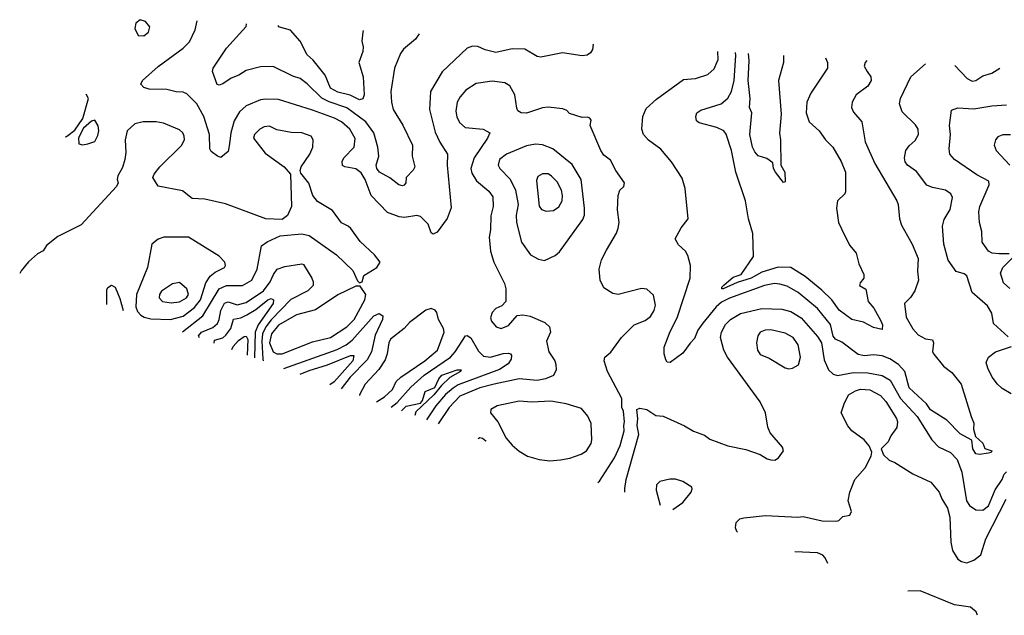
# Model space of a CAD drawing. Extents: x 1245515 to 1420776, y 606314 to 671314.
# Tile 31 of 256: x 1245515 to 1250994, y 667999 to 671314. Entities that reach past the tile are written whole.
import ezdxf

# ---------------------------------------------------------------- set-up
doc = ezdxf.new("R2010")
doc.units = 0

msp = doc.modelspace()

# ---------------------------------------------------------------- linework, layer by layer
at = {"layer": '0CON10XD'}
for points in [[(1246205, 671224), (1246232, 671245), (1246238.6, 671275), (1246215, 671304.2), (1246185, 671314), (1246161.2, 671295), (1246156.2, 671265), (1246175, 671226.7), (1246205, 671224)], [(1248704.9, 671177.5), (1248705.4, 671175.4), (1248701.8, 671148.2), (1248690.7, 671129.3), (1248673.2, 671116.8), (1248645, 671112.9), (1248535, 671130), (1248415, 671105.6), (1248395, 671109.4), (1248325, 671149.1), (1248255, 671150.9), (1248165, 671132.1), (1248105, 671147.1), (1248065, 671165.6), (1248035, 671167.1), (1248004.5, 671155.5), (1247865.4, 671024.6), (1247800.5, 670915), (1247796, 670815), (1247827.1, 670687.1), (1247852.9, 670632.9), (1247895.5, 670565), (1247892.9, 670505), (1247916.8, 670266.8), (1247893, 670207), (1247838.9, 670131.1), (1247815, 670120), (1247805, 670127.5), (1247787.1, 670175), (1247745, 670218.9), (1247725, 670224.4), (1247656.3, 670213.7), (1247626.3, 670216.3), (1247560.9, 670240.9), (1247470, 670335), (1247438.2, 670425), (1247415, 670462.1), (1247385, 670484.6), (1247324.6, 670494.6), (1247312.1, 670502.1), (1247309.5, 670525), (1247319.5, 670545), (1247375.4, 670605), (1247382.6, 670652.6), (1247352.9, 670705), (1247305, 670744.7), (1247266.9, 670765), (1247145, 670810.5), (1246955, 670869.3), (1246885, 670872), (1246855, 670867.1), (1246775.3, 670834.7), (1246738.4, 670801.6), (1246708.5, 670751.5), (1246690.7, 670685), (1246682.3, 670622.3), (1246675, 670581.2), (1246635, 670547.5), (1246615, 670554.4), (1246579.7, 670579.7), (1246573.5, 670595), (1246571.4, 670675), (1246539.3, 670775), (1246500, 670845), (1246445, 670901.4), (1246425, 670910), (1246385, 670911.9), (1246334.5, 670924.5), (1246235, 670926.9), (1246206.8, 670936.8), (1246190, 670955), (1246199.2, 670975), (1246285, 671053.5), (1246424, 671156), (1246460.2, 671189.8), (1246492.4, 671257.6), (1246502.7, 671307.5)], [(1247737.7, 671234.6), (1247717.1, 671205), (1247650.2, 671149.8), (1247634.6, 671125.4), (1247601.2, 671045), (1247579.7, 670915), (1247583.9, 670855), (1247593.9, 670815), (1247647.5, 670727.5), (1247700, 670615), (1247698.5, 670555), (1247713.1, 670495), (1247705, 670476.2), (1247665.8, 670435), (1247664.4, 670405), (1247655, 670392.9), (1247645, 670389.4), (1247625.5, 670395.5), (1247575, 670434.3), (1247517.8, 670465), (1247502.4, 670485), (1247498.8, 670505), (1247513.8, 670555), (1247508, 670605), (1247485.3, 670685), (1247440.3, 670745), (1247335, 670822.6), (1247236.3, 670856.3), (1247196.9, 670876.9), (1247115, 670957.3), (1247075, 670986.9), (1247035, 671000), (1246925, 671053.2), (1246855, 671052.1), (1246775, 671030.6), (1246734.5, 671005.5), (1246691.7, 670988.3), (1246645, 670956.7), (1246625, 670950), (1246613.5, 670953.5), (1246588.1, 671025), (1246590.8, 671045), (1246666.4, 671155), (1246774.6, 671275.4), (1246776.5, 671291.3)], [(1247426.8, 671253), (1247424.4, 671245), (1247418.9, 671195), (1247426.5, 671163.5), (1247425, 671136.7), (1247401.8, 671075), (1247426.1, 670996.1), (1247431.8, 670895), (1247425, 670873.1), (1247405, 670867.5), (1247353.3, 670893.3), (1247285, 670910.4), (1247245, 670933.6), (1247215, 671005.8), (1247148.5, 671088.5), (1247115, 671118.6), (1247075, 671193.8), (1247022.5, 671255), (1246955.6, 671275), (1246955.5, 671280.8)], [(1250229.5, 671087.6), (1250218.6, 671075), (1250214.4, 671055), (1250230.9, 671025), (1250251.5, 670995), (1250253.3, 670975), (1250235, 670943.1), (1250170, 670895), (1250147.1, 670855), (1250142.9, 670825), (1250155, 670800), (1250201.1, 670745), (1250220.4, 670635), (1250273.3, 670513.3), (1250395.6, 670305), (1250402.9, 670285), (1250410, 670205), (1250420.9, 670170.9), (1250481.1, 670065), (1250513.5, 669985), (1250510, 669915), (1250517.1, 669865), (1250495.8, 669805), (1250471.7, 669768.3), (1250438, 669735), (1250448.2, 669658.2), (1250485, 669593.1), (1250515, 669559.4), (1250555, 669536.7), (1250595, 669532.5), (1250600.4, 669515), (1250594.6, 669465.4), (1250601.3, 669451.3), (1250654.7, 669384.7), (1250700.9, 669350.9), (1250754.6, 669284.6), (1250808.6, 669105), (1250825, 669067.5), (1250823.1, 669035), (1250833.5, 668993.5), (1250875, 668957.5), (1250885, 668927.2), (1250923.5, 668915), (1250920, 668905), (1250905, 668900.4), (1250855, 668894), (1250835, 668897.8), (1250818.2, 668925), (1250812.8, 668972.8), (1250748.9, 669008.9), (1250673.3, 669085), (1250582.7, 669142.7), (1250560.6, 669175), (1250465, 669264.6), (1250440.3, 669355), (1250405.8, 669395), (1250356.4, 669426.4), (1250315, 669443.8), (1250265, 669448.1), (1250215, 669443.1), (1250180.5, 669450.5), (1250089, 669519), (1250054.8, 669534.8), (1250042.2, 669552.2), (1250026.8, 669616.8), (1249955, 669706.6), (1249847.5, 669795), (1249785, 669830.6), (1249745, 669842.7), (1249715, 669845.3), (1249660, 669835), (1249465, 669764.2), (1249419.2, 669740.8), (1249390.3, 669715), (1249316, 669625), (1249289.1, 669585), (1249270.7, 669539.3), (1249245, 669514), (1249205, 669457.5), (1249135, 669406.7), (1249117.5, 669407.5), (1249110.5, 669420.5), (1249101.2, 669455), (1249102, 669492), (1249135, 669578.8), (1249174.2, 669654.2), (1249245.5, 669875), (1249247.9, 669945), (1249232, 670002), (1249220, 670025), (1249180.2, 670060.2), (1249163.1, 670095), (1249195.7, 670155), (1249234.6, 670205.4), (1249218.2, 670375), (1249201.4, 670431.4), (1249142.2, 670522.2), (1249082.7, 670592.7), (1249013.2, 670643.2), (1248986.7, 670675), (1248976.2, 670705), (1248982.5, 670775), (1249000.7, 670819.3), (1249058.2, 670871.8), (1249209.2, 670980.8), (1249275, 670986.9), (1249345, 671009.4), (1249379.5, 671040.5), (1249401.7, 671091.7), (1249399.7, 671136.6)], [(1249998.3, 671101.2), (1250010, 671075), (1250010.6, 671045), (1249916.5, 670905), (1249895.5, 670855), (1249890.4, 670795), (1249908.5, 670745), (1249962.9, 670695), (1249999.2, 670645), (1250038.9, 670605), (1250085.6, 670525), (1250109.2, 670465), (1250109.2, 670355), (1250105.6, 670344.4), (1250066, 670305), (1250060.8, 670265), (1250071.1, 670185), (1250104.1, 670114.1), (1250135, 670057.5), (1250168.9, 670015), (1250184.4, 669955), (1250212.5, 669895), (1250212.9, 669875), (1250191.6, 669848.4), (1250188.5, 669835), (1250223.4, 669813.4), (1250236.7, 669745), (1250267.6, 669707.6), (1250305, 669641.2), (1250315.6, 669615), (1250315, 669590), (1250265, 669600), (1250210, 669630), (1250145, 669645.8), (1250075, 669697.5), (1250034.6, 669755), (1249978, 669808), (1249885, 669884.5), (1249805, 669934.6), (1249735, 669935.8), (1249645, 669908.3), (1249585, 669875.8), (1249508.1, 669851.9), (1249428.8, 669815), (1249421.2, 669815), (1249422.1, 669825), (1249435, 669838), (1249485, 669880), (1249529.4, 669895), (1249598.6, 669995), (1249594.4, 670124.4), (1249570, 670205), (1249553.1, 670305), (1249500.3, 670465), (1249475.8, 670585), (1249447, 670677), (1249432.9, 670695), (1249393.8, 670713.8), (1249295, 670739.2), (1249281.5, 670751.5), (1249276.9, 670775), (1249283.1, 670795), (1249305, 670809.6), (1249418.5, 670845), (1249455, 670876.7), (1249476.6, 670915), (1249490.8, 670975), (1249499.4, 671115), (1249498.2, 671130.7)], [(1249765.6, 671115), (1249764.5, 671075.5), (1249737.8, 670975), (1249752.3, 670787.7), (1249742.1, 670682.1), (1249747.9, 670645), (1249749.4, 670505), (1249771.8, 670465), (1249775, 670412), (1249765, 670408.1), (1249720, 670465), (1249710, 670485), (1249705, 670516.7), (1249671.7, 670541.7), (1249625, 670556), (1249605, 670578.8), (1249593.5, 670605), (1249578.2, 670675), (1249588.9, 670795), (1249575.6, 670825.6), (1249580.4, 670875), (1249567.6, 670975), (1249573.7, 671085), (1249570.6, 671126.5)], [(1251015, 669549.4), (1250933.7, 669623.7), (1250925, 669680), (1250900.5, 669720.5), (1250815.4, 669795), (1250785, 669888.8), (1250769.8, 669899.8), (1250725, 669912.5), (1250682.1, 669975), (1250657.9, 670065), (1250649.5, 670165), (1250658.7, 670201.3), (1250693.2, 670256.8), (1250705.7, 670325), (1250695.7, 670345), (1250665.8, 670365.8), (1250595, 670379.6), (1250563.4, 670393.4), (1250505, 670468.6), (1250455, 670504.2), (1250442, 670522), (1250438.1, 670545), (1250445.6, 670585), (1250465, 670612.5), (1250498.6, 670641.4), (1250516.7, 670675), (1250514.5, 670705), (1250499.2, 670729.2), (1250425, 670802), (1250411.1, 670845), (1250416.7, 670875), (1250474.3, 670995), (1250555.2, 671068.4)], [(1250717.8, 671058.8), (1250786.9, 670986.9), (1250815, 670971.5), (1250834.6, 670975.4), (1250875, 671000.6), (1250925, 671015.5), (1250968.2, 671044)], [(1248732.9, 668738.5), (1248740.5, 668745), (1248825, 668875.7), (1248856.7, 668943.3), (1248879.4, 669025), (1248876, 669055), (1248881.2, 669075), (1248874.5, 669134.5), (1248866.1, 669156.1), (1248866.2, 669205), (1248785.5, 669355.5), (1248768, 669415), (1248771.2, 669435), (1248805, 669464), (1248862.9, 669545), (1248934.5, 669615.5), (1248995, 669639.4), (1249025, 669662.2), (1249046.2, 669695), (1249053.5, 669725), (1249041.1, 669781.1), (1249005, 669814.3), (1248975, 669817.1), (1248845, 669784.2), (1248815, 669790.8), (1248765, 669822), (1248744.2, 669865), (1248738.9, 669925), (1248752.4, 669977.6), (1248779.8, 670030.2), (1248835.7, 670125), (1248845.6, 670154.4), (1248850.8, 670185), (1248840.8, 670255), (1248846, 670335), (1248853.8, 670365), (1248876.2, 670385), (1248881.2, 670405), (1248831.9, 670475), (1248802.4, 670532.4), (1248765, 670560), (1248748.2, 670585), (1248688.8, 670725), (1248694, 670755), (1248688, 670765), (1248675, 670771.4), (1248645, 670770), (1248575, 670792.5), (1248558.8, 670808.8), (1248537.9, 670817.9), (1248455, 670827.5), (1248425, 670824.2), (1248335, 670794.4), (1248305, 670796), (1248287.5, 670807.5), (1248281.3, 670821.3), (1248270, 670895), (1248242.9, 670945), (1248215, 670961.9), (1248145, 670972.5), (1248055, 670959.1), (1247998, 670922), (1247965.4, 670885), (1247949.7, 670855), (1247942.7, 670805), (1247946.6, 670773.4), (1247961.7, 670741.8), (1247994.1, 670714.1), (1248093.8, 670703.8), (1248131.2, 670685), (1248118.6, 670655), (1248043.4, 670545), (1248025.4, 670485), (1248030.2, 670460.2), (1248057, 670417), (1248125, 670358.9), (1248147.9, 670327.9), (1248150.5, 670275), (1248137.5, 670222.5), (1248135.6, 670145), (1248126.6, 670103.4), (1248135.5, 670025), (1248154.1, 669964.1), (1248212.9, 669845), (1248220.8, 669815), (1248220, 669745), (1248198.3, 669721.7), (1248165, 669706.2), (1248143.8, 669685), (1248134, 669655), (1248140, 669635), (1248166.2, 669605), (1248195, 669595.7), (1248235, 669612.5), (1248282.7, 669667.3), (1248315, 669671.5), (1248355, 669663.1), (1248438, 669628), (1248462.2, 669605), (1248467.9, 669575), (1248446.2, 669525), (1248460, 669465), (1248491.9, 669415), (1248498.1, 669395), (1248500.5, 669365), (1248485, 669334.4), (1248441.2, 669315), (1248395.3, 669305.3), (1248295, 669315.2), (1248155, 669286), (1248075.7, 669264.3), (1247965, 669218.4), (1247905.3, 669155), (1247842.8, 669063.8)], [(1245767.9, 670661.4), (1245775, 670664.4), (1245821.1, 670698.9), (1245866.9, 670763.1), (1245897.3, 670875), (1245884.8, 670899.3)], [(1251021.2, 670011.2), (1250965, 670010.8), (1250926.7, 670015), (1250905.8, 670025), (1250870.5, 670075), (1250869.5, 670135), (1250855.3, 670185.3), (1250852.7, 670245), (1250857.7, 670275), (1250910.4, 670395), (1250908.1, 670415), (1250841.3, 670451.3), (1250716, 670535), (1250691.1, 670565), (1250686.4, 670595), (1250693.8, 670675), (1250688.5, 670725), (1250699.5, 670810.5), (1250735, 670824), (1250825, 670817.5), (1250925, 670834.6), (1251005, 670839.5)], [(1246421.9, 669576.6), (1246534.1, 669665.9), (1246625, 669816.3), (1246665, 669834.3), (1246755.2, 669834.8), (1246807.5, 669865), (1246837.1, 669925), (1246860.6, 670055), (1246891.6, 670078.4), (1246965, 670110.6), (1247085, 670122.5), (1247125, 670112.5), (1247277.5, 670005), (1247368.8, 669918.8), (1247395, 669860), (1247405, 669850), (1247420, 669855), (1247430.7, 669889.3), (1247502.5, 669935), (1247520, 669965), (1247490, 670005), (1247409.7, 670079.7), (1247358.3, 670151.7), (1247343.3, 670165), (1247305, 670182.5), (1247255, 670251.4), (1247172.4, 670302.4), (1247146.2, 670336.2), (1247123.2, 670403.2), (1247079.2, 670459.2), (1247075.7, 670475), (1247081.9, 670495), (1247129.1, 670565), (1247146.5, 670605), (1247147.5, 670645), (1247136.9, 670665), (1247085, 670684.2), (1247025, 670686.9), (1246945, 670700), (1246905, 670721.2), (1246875, 670717.7), (1246850.6, 670705), (1246822.2, 670675), (1246815.6, 670655), (1246881.1, 670571.1), (1246986.7, 670495), (1247022.5, 670455), (1247026.9, 670275), (1247005.7, 670224.3), (1246975, 670202.5), (1246885, 670205.6), (1246660.5, 670289.5), (1246545, 670315.6), (1246475, 670319.4), (1246421.3, 670361.3), (1246285, 670386.7), (1246256.7, 670435), (1246263.3, 670455), (1246294, 670495), (1246415, 670613.1), (1246432.1, 670645), (1246431.2, 670665), (1246422.7, 670685), (1246405, 670700.8), (1246315, 670737.3), (1246275, 670745.4), (1246202.5, 670745), (1246155, 670734.4), (1246113.1, 670695), (1246101.5, 670645), (1246105.6, 670575), (1246100.8, 670535), (1246088.1, 670491.9), (1246062, 670445), (1246057.5, 670425), (1246062.5, 670405), (1246053.3, 670385), (1245857.7, 670172.3), (1245727.5, 670107.5), (1245665, 670056.7), (1245645, 670028), (1245615, 670011.2), (1245565, 669966.7), (1245524.1, 669915.9), (1245515.1, 669900.7)], [(1245865, 670617.5), (1245895, 670622.5), (1245933.9, 670636.1), (1245950.5, 670669.5), (1245955.8, 670695), (1245952.7, 670722.7), (1245933.8, 670753.8), (1245915, 670750), (1245869.4, 670710.6), (1245843, 670657), (1245845, 670623.8), (1245865, 670617.5)], [(1251027.8, 670672.2), (1250985, 670672.9), (1250958.3, 670661.7), (1250944, 670645), (1250938, 670615), (1250949.2, 670585), (1251025, 670504.4)], [(1248435, 669974.4), (1248495, 670001.9), (1248517.9, 670022.1), (1248648.8, 670201.2), (1248657.7, 670225), (1248657.5, 670265), (1248638.5, 670425), (1248588.4, 670508.4), (1248481.1, 670595), (1248425, 670617.2), (1248385, 670621.1), (1248335, 670611.1), (1248224.2, 670565), (1248185.6, 670535), (1248176.9, 670505), (1248186.9, 670485), (1248245, 670425.6), (1248274.7, 670365), (1248289.5, 670285), (1248277.3, 670225), (1248279.7, 670185), (1248306.5, 670076.5), (1248357.5, 670005), (1248401.4, 669981.4), (1248435, 669974.4)], [(1248445, 670247.8), (1248485, 670251.1), (1248515, 670271.9), (1248532.7, 670305), (1248536.2, 670335), (1248530, 670365), (1248505, 670411.9), (1248475, 670443.3), (1248455, 670455.5), (1248425, 670456.5), (1248398.9, 670441.1), (1248390.9, 670419.1), (1248405.5, 670275.5), (1248418.3, 670258.3), (1248445, 670247.8)], [(1246355, 669644.8), (1246425, 669664.5), (1246488.7, 669711.3), (1246520.3, 669755), (1246551, 669849), (1246574.4, 669885.6), (1246602, 669908), (1246654, 669935), (1246660.8, 669945), (1246657.1, 669965), (1246625, 669998.6), (1246453.6, 670103.6), (1246317.1, 670102.9), (1246285, 670093.1), (1246250, 670065), (1246226.9, 669935), (1246165.2, 669784.8), (1246161.9, 669715), (1246170.1, 669690.1), (1246188.8, 669668.8), (1246207.9, 669657.9), (1246245, 669649.3), (1246355, 669644.8)], [(1251025, 669817.5), (1250989.1, 669849.1), (1250972.4, 669902.4), (1250985, 669934.2), (1251046.9, 669995)], [(1246514.7, 669543.1), (1246510.2, 669555), (1246526.3, 669575), (1246589, 669601), (1246615, 669623.2), (1246625.2, 669645), (1246633.8, 669696.2), (1246655, 669735.8), (1246675, 669742.7), (1246725, 669726.5), (1246775, 669739.8), (1246871.5, 669805), (1246909.6, 669855), (1246926.5, 669895), (1246947.5, 669925), (1246989.6, 669940.4), (1247085, 669955.5), (1247095, 669951.2), (1247140.5, 669875), (1247148.5, 669855), (1247147.3, 669835), (1247118.1, 669805), (1247024.3, 669755.7), (1246915, 669643.8), (1246884.6, 669605), (1246867, 669565), (1246861.7, 669525), (1246867.8, 669425), (1246870.4, 669414.8)], [(1245999.2, 669729.2), (1245999.5, 669810.5), (1246006.1, 669823.9), (1246026.1, 669836.1), (1246046.2, 669825), (1246072.2, 669762.2), (1246091.3, 669695.9)], [(1246357.8, 669737.8), (1246405, 669743.2), (1246443.3, 669765), (1246455.3, 669785), (1246445, 669815.7), (1246405, 669850.8), (1246365, 669844.3), (1246305, 669802.5), (1246292.9, 669785), (1246290.8, 669765), (1246310, 669745), (1246357.8, 669737.8)], [(1246945, 669454.1), (1246975, 669454.2), (1247145, 669520.9), (1247245, 669545.8), (1247335, 669604.2), (1247376.2, 669645), (1247436.1, 669755), (1247440.9, 669785), (1247410, 669830), (1247385, 669830), (1247285, 669781.8), (1247161.5, 669698.5), (1247055, 669671.1), (1246955, 669614.5), (1246915.4, 669565), (1246904.4, 669515), (1246926.2, 669465), (1246945, 669454.1)], [(1246596.8, 669513.5), (1246596.5, 669515), (1246599.6, 669530.4), (1246645, 669543.6), (1246662.4, 669557.6), (1246689.5, 669595), (1246705, 669646.8), (1246745, 669654.8), (1246779.6, 669670.4), (1246829.1, 669700.9), (1246895, 669754.1), (1246915, 669761.7), (1246927.1, 669755), (1246925.6, 669735), (1246841.8, 669615), (1246826.1, 669575), (1246822.4, 669432.1)], [(1247500.5, 669187.3), (1247545, 669214.1), (1247590, 669255), (1247610.8, 669299.2), (1247635, 669324.6), (1247768.5, 669415), (1247839.7, 669475), (1247877.5, 669575), (1247873.6, 669595), (1247845.6, 669645), (1247835.8, 669685), (1247826.8, 669696.8), (1247805, 669705.7), (1247775, 669696.7), (1247685, 669628.5), (1247654.2, 669595.8), (1247578.8, 669535), (1247568.2, 669515), (1247560, 669455), (1247548.6, 669421.4), (1247512.9, 669367.1), (1247437.1, 669285), (1247406.7, 669225), (1247405.9, 669221.5)], [(1248881.8, 668683.6), (1248881.4, 668705), (1248889.4, 668755), (1248960, 669005), (1248950, 669055), (1248954, 669095), (1248948.8, 669145), (1248965, 669152), (1249004.1, 669144.1), (1249055, 669110), (1249095, 669107.5), (1249213.7, 669053.7), (1249265, 669024.3), (1249325, 669000.6), (1249355, 668980), (1249455, 668941.1), (1249555, 668920.8), (1249635, 668894.5), (1249675, 668869.5), (1249695, 668863.8), (1249717, 668863), (1249737.5, 668875), (1249764.3, 668915), (1249760, 668935), (1249691.5, 669015), (1249678.5, 669045), (1249665.4, 669125.4), (1249635, 669186), (1249453.5, 669435), (1249432.7, 669475), (1249415.4, 669545.4), (1249419.2, 669575), (1249442.1, 669617.9), (1249470.9, 669645), (1249525, 669678.1), (1249645, 669707.3), (1249755, 669702.9), (1249805, 669689.7), (1249863.8, 669653.8), (1249955, 669550.4), (1249976.4, 669515), (1249990.5, 669420.5), (1250015.4, 669365.4), (1250041.7, 669341.7), (1250065, 669333.8), (1250155, 669350), (1250235, 669347.7), (1250315, 669334), (1250358.3, 669308.3), (1250416.3, 669206.3), (1250509.7, 669105), (1250591.1, 668975), (1250627.3, 668937.3), (1250695, 668904.5), (1250731.5, 668865), (1250758.1, 668795), (1250782.9, 668635), (1250800.5, 668610.5), (1250836.2, 668585), (1250875, 668584.8), (1250905, 668607.2), (1250943.1, 668696.9), (1250981.2, 668755), (1250992.5, 668785), (1251005, 668796.6)], [(1246985.3, 669373.3), (1247281.5, 669478.5), (1247331.8, 669505), (1247365, 669530.4), (1247485, 669665.9), (1247515, 669677.9), (1247535.4, 669665.4), (1247534.6, 669645), (1247492.4, 669557.6), (1247472.6, 669465), (1247448.9, 669421.1), (1247354.8, 669325), (1247303.1, 669258.6)], [(1246695.3, 669478), (1246702.6, 669495), (1246731.8, 669528.2), (1246765, 669550.4), (1246775, 669552.7), (1246784.3, 669534.3), (1246780, 669447.4)], [(1247582.6, 669157.7), (1247615, 669183.6), (1247691.9, 669268.1), (1247765.1, 669334.9), (1247912.4, 669435), (1247938.7, 669465), (1247995, 669554.4), (1248005, 669555.6), (1248025, 669542.7), (1248068.7, 669468.7), (1248095, 669441.1), (1248135, 669435.8), (1248205, 669455.7), (1248235, 669457.5), (1248245.8, 669455), (1248252.2, 669445), (1248250.5, 669425), (1248232.2, 669397.8), (1248185, 669367.4), (1247955, 669280.9), (1247926.6, 669263.4), (1247885, 669228.1), (1247831.1, 669165), (1247778.3, 669087.1)], [(1249795, 669370), (1249815, 669373.8), (1249848, 669392), (1249860.5, 669435), (1249846.5, 669505), (1249818.9, 669545), (1249775, 669569.1), (1249695, 669587.3), (1249663.6, 669586.4), (1249636, 669575), (1249622.9, 669555), (1249615.6, 669515), (1249620.6, 669475), (1249635, 669451.2), (1249685, 669429.2), (1249775, 669375.8), (1249795, 669370)], [(1251031.7, 669231.7), (1250981.3, 669261.3), (1250955.7, 669285), (1250925.6, 669325), (1250902.5, 669375), (1250892.9, 669405), (1250906.2, 669435), (1250945, 669465.6), (1251033.3, 669495)], [(1247075.5, 669340.7), (1247125, 669361), (1247227.1, 669392.9), (1247355, 669444.7), (1247375, 669445.6), (1247368.9, 669415), (1247265, 669299), (1247241.2, 669280.9)], [(1247639.5, 669137.2), (1247665, 669163.3), (1247745, 669180), (1247755.6, 669194.4), (1247771.2, 669245), (1247825, 669266.2), (1247846.9, 669315), (1247864.4, 669335), (1247950, 669365), (1247972.5, 669365), (1247967.5, 669355), (1247908, 669322), (1247862, 669278), (1247819.6, 669225), (1247718.7, 669131.3), (1247714.7, 669110.1)], [(1249509.5, 668462.1), (1249506.2, 668465), (1249498, 668485), (1249501.2, 668515), (1249522.5, 668535), (1249545, 668542), (1249665, 668554.4), (1249845, 668545.7), (1249875, 668549.2), (1249980, 668525), (1250057.9, 668522.1), (1250073, 668527), (1250095, 668548), (1250135, 668556.2), (1250143.9, 668576.1), (1250125.8, 668635), (1250134.4, 668685), (1250161.4, 668755), (1250219.6, 668820.4), (1250252, 668885), (1250255.9, 668905.9), (1250242.3, 668942.3), (1250214, 668975), (1250145.6, 669025.6), (1250122.6, 669052.6), (1250086.2, 669125), (1250102.5, 669175), (1250127.5, 669225), (1250165, 669248.5), (1250192.8, 669257.2), (1250245, 669253.2), (1250305, 669221.6), (1250335, 669189.2), (1250393.4, 669095), (1250398.7, 669075), (1250395.9, 669044.1), (1250361.5, 668998.5), (1250347.1, 668965), (1250309.2, 668925), (1250321.2, 668891.2), (1250352.5, 668862.5), (1250385, 668850), (1250485, 668786.4), (1250585, 668740), (1250630.8, 668685), (1250646.3, 668646.3), (1250677.5, 668595), (1250690.4, 668545), (1250696.9, 668405), (1250705, 668360), (1250735, 668312), (1250755, 668298), (1250785, 668291.2), (1250823.6, 668306.4), (1250863.3, 668335), (1250890, 668425), (1251004.2, 668645)], [(1248465, 668859.4), (1248525, 668864.1), (1248576.4, 668873.6), (1248640, 668895), (1248668.1, 668915), (1248694.4, 668955), (1248698.9, 668975), (1248695.5, 669065.5), (1248677.1, 669107.1), (1248640.7, 669150.7), (1248555, 669176.4), (1248470.9, 669190.9), (1248365, 669185.3), (1248295, 669191.2), (1248172.5, 669165), (1248136.2, 669145), (1248134, 669125), (1248176.2, 669076.2), (1248221.2, 668985), (1248255, 668945.5), (1248295, 668911.8), (1248341.4, 668885), (1248404.7, 668865.3), (1248465, 668859.4)], [(1248065.5, 668983.5), (1248075, 668988.5), (1248090, 668985), (1248109.2, 668969.2), (1248110.6, 668967.2)], [(1249150, 668586.9), (1249205, 668626.7), (1249251.2, 668685), (1249257.7, 668702.3), (1249255, 668712.5), (1249204.2, 668744.2), (1249165, 668755.7), (1249133, 668757), (1249076.1, 668743.9), (1249058.8, 668725), (1249056.2, 668695), (1249079.3, 668611.5)], [(1250010.9, 668287.9), (1249997.7, 668317.7), (1249983.6, 668333.6), (1249955, 668345.6), (1249828.5, 668351.3)], [(1250843.9, 667998.6), (1250837.4, 668017.4), (1250805, 668043.8), (1250716.6, 668056.6), (1250525, 668134.2), (1250457.8, 668132.7)]]:
    msp.add_lwpolyline(points, dxfattribs=at)

doc.saveas('drawing.dxf')
